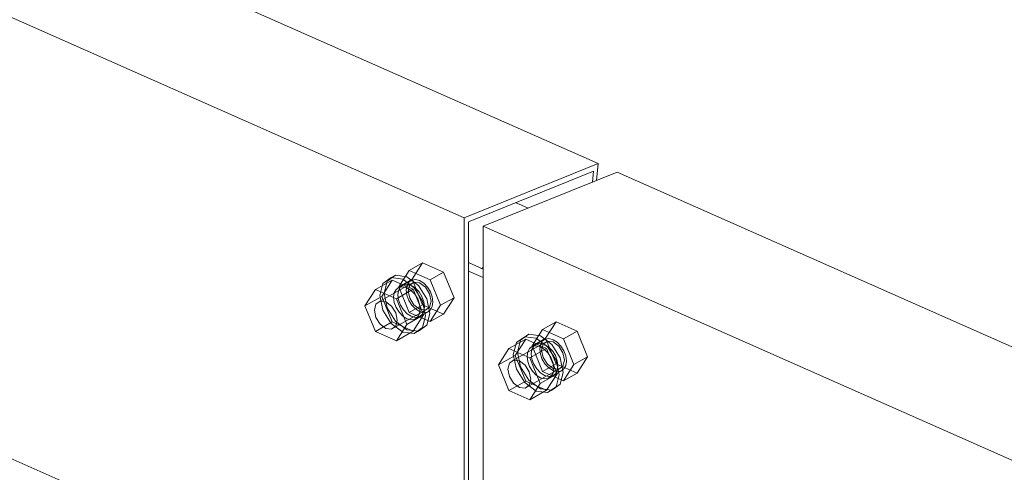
# Model space of a CAD drawing. Header units: millimetres. Extents: x -127 to 701, y 152 to 732.
# Tile 19 of 75: x 471.89 to 477.05, y 328.88 to 331.25. Entities that reach past the tile are written whole.
import ezdxf

# ---------------------------------------------------------------- set-up
doc = ezdxf.new("R2010")
doc.units = ezdxf.units.MM
doc.linetypes.add('XKITLINE00', pattern=[0])
doc.linetypes.add('XKITLINE02', pattern=[4, 2, -2])
doc.layers.add('Schrauben', color=7, linetype='Continuous', lineweight=0)
doc.layers.add('Teil', color=7, linetype='Continuous', lineweight=0)

msp = doc.modelspace()

# ---------------------------------------------------------------- linework, layer by layer
at = {"layer": 'Schrauben', "linetype": 'XKITLINE02', "lineweight": 0}
for p, q in [((473.9312, 329.9334), (473.8764, 329.848)), ((474.0018, 329.9734), (473.9312, 329.9334)), ((474.0407, 329.885), (473.9312, 329.9334)), ((473.9471, 329.8879), (474.0018, 329.9734)), ((474.0018, 329.9734), (474.1114, 329.9249)), ((473.9471, 329.8879), (473.8764, 329.848)), ((473.9007, 329.8581), (473.9448, 329.8831)), ((473.9294, 329.872), (473.9448, 329.8831)), ((473.9448, 329.8831), (473.9643, 329.886)), ((474.0018, 329.754), (473.9471, 329.8879)), ((473.9643, 329.886), (473.9859, 329.8804)), ((473.9859, 329.8804), (474.0075, 329.8668)), ((474.1114, 329.9249), (474.0407, 329.885)), ((474.0955, 329.7511), (474.0407, 329.885)), ((474.1114, 329.9249), (474.1662, 329.791)), ((473.8719, 329.8055), (473.8753, 329.8289)), ((473.8753, 329.8289), (473.8852, 329.8471)), ((473.9312, 329.7141), (473.8764, 329.848)), ((473.8786, 329.8456), (473.9007, 329.8581)), ((473.8852, 329.8471), (473.9007, 329.8581)), ((473.956, 329.8728), (473.8897, 329.8353)), ((473.9007, 329.8581), (473.9202, 329.861)), ((473.916, 329.8304), (473.9195, 329.8539)), ((473.9195, 329.804), (473.916, 329.8304)), ((473.9195, 329.8539), (473.9294, 329.872)), ((473.9202, 329.861), (473.9418, 329.8554)), ((473.926, 329.826), (473.934, 329.8571)), ((473.934, 329.7878), (473.926, 329.826)), ((473.934, 329.8571), (473.956, 329.8728)), ((473.9418, 329.8554), (473.9634, 329.8419)), ((473.956, 329.8728), (473.9859, 329.8688)), ((473.9634, 329.8419), (473.9828, 329.8218)), ((473.9859, 329.8688), (474.0159, 329.8463)), ((474.0075, 329.8668), (474.027, 329.8467)), ((474.0159, 329.8463), (474.0378, 329.8112)), ((474.027, 329.8467), (474.0425, 329.822)), ((473.8753, 329.779), (473.8719, 329.8055)), ((473.8852, 329.7521), (473.8753, 329.779)), ((473.9294, 329.777), (473.9195, 329.804)), ((473.9448, 329.7523), (473.9294, 329.777)), ((473.956, 329.7528), (473.934, 329.7878)), ((473.9828, 329.8218), (473.9983, 329.7971)), ((473.9983, 329.7971), (474.0082, 329.7701)), ((474.0378, 329.8112), (474.0459, 329.773)), ((474.0425, 329.822), (474.0524, 329.7951)), ((474.0524, 329.7951), (474.0558, 329.7686)), ((474.1662, 329.791), (474.0955, 329.7511)), ((474.1662, 329.791), (474.1114, 329.7055)), ((473.9007, 329.7273), (473.8852, 329.7521)), ((473.9202, 329.7072), (473.9007, 329.7273)), ((474.0018, 329.754), (473.9312, 329.7141)), ((473.9643, 329.7322), (473.9448, 329.7523)), ((474.0159, 329.7263), (473.9496, 329.6888)), ((473.9859, 329.7302), (473.956, 329.7528)), ((473.9859, 329.7187), (473.9643, 329.7322)), ((474.0159, 329.7263), (473.9859, 329.7302)), ((474.1114, 329.7055), (474.0018, 329.754)), ((474.0082, 329.7701), (474.0117, 329.7436)), ((474.0117, 329.7436), (474.0082, 329.7202)), ((474.0378, 329.7419), (474.0159, 329.7263)), ((474.0425, 329.727), (474.027, 329.716)), ((474.0459, 329.773), (474.0378, 329.7419)), ((474.0407, 329.6656), (474.0955, 329.7511)), ((474.0524, 329.7451), (474.0425, 329.727)), ((474.0558, 329.7686), (474.0524, 329.7451)), ((473.9418, 329.6937), (473.9202, 329.7072)), ((473.9312, 329.7141), (474.0407, 329.6656)), ((473.9634, 329.6881), (473.9418, 329.6937)), ((473.9608, 329.6785), (473.9828, 329.691)), ((473.9828, 329.691), (473.9634, 329.6881)), ((473.9828, 329.691), (474.027, 329.716)), ((473.9983, 329.702), (473.9828, 329.691)), ((474.0075, 329.7131), (473.9859, 329.7187)), ((474.0082, 329.7202), (473.9983, 329.702)), ((474.027, 329.716), (474.0075, 329.7131)), ((474.1114, 329.7055), (474.0407, 329.6656)), ((474.6302, 329.6242), (474.5754, 329.5388)), ((474.7009, 329.6642), (474.6302, 329.6242)), ((474.7397, 329.5758), (474.6302, 329.6242)), ((474.6461, 329.5787), (474.7009, 329.6642)), ((474.7009, 329.6642), (474.8104, 329.6157)), ((474.6461, 329.5787), (474.5754, 329.5388)), ((474.5997, 329.5489), (474.6439, 329.5739)), ((474.6284, 329.5628), (474.6439, 329.5739)), ((474.6439, 329.5739), (474.6634, 329.5767)), ((474.7009, 329.4448), (474.6461, 329.5787)), ((474.6634, 329.5767), (474.685, 329.5711)), ((474.685, 329.5711), (474.7066, 329.5576)), ((474.8104, 329.6157), (474.7397, 329.5758)), ((474.7945, 329.4418), (474.7397, 329.5758)), ((474.8104, 329.6157), (474.8652, 329.4818)), ((474.5709, 329.4963), (474.5743, 329.5197)), ((474.5743, 329.5197), (474.5842, 329.5379)), ((474.6302, 329.4048), (474.5754, 329.5388)), ((474.5776, 329.5364), (474.5997, 329.5489)), ((474.5842, 329.5379), (474.5997, 329.5489)), ((474.655, 329.5636), (474.5887, 329.5261)), ((474.5997, 329.5489), (474.6192, 329.5518)), ((474.6151, 329.5212), (474.6185, 329.5447)), ((474.6185, 329.4947), (474.6151, 329.5212)), ((474.6185, 329.5447), (474.6284, 329.5628)), ((474.6192, 329.5518), (474.6408, 329.5462)), ((474.625, 329.5168), (474.6331, 329.5479)), ((474.6331, 329.4786), (474.625, 329.5168)), ((474.6331, 329.5479), (474.655, 329.5636)), ((474.6408, 329.5462), (474.6624, 329.5327)), ((474.655, 329.5636), (474.685, 329.5596)), ((474.6624, 329.5327), (474.6819, 329.5126)), ((474.685, 329.5596), (474.7149, 329.537)), ((474.7066, 329.5576), (474.726, 329.5375)), ((474.7149, 329.537), (474.7368, 329.502)), ((474.726, 329.5375), (474.7415, 329.5128)), ((474.5743, 329.4698), (474.5709, 329.4963)), ((474.5842, 329.4428), (474.5743, 329.4698)), ((474.6284, 329.4678), (474.6185, 329.4947)), ((474.6439, 329.4431), (474.6284, 329.4678)), ((474.655, 329.4436), (474.6331, 329.4786)), ((474.6819, 329.5126), (474.6973, 329.4878)), ((474.6973, 329.4878), (474.7073, 329.4609)), ((474.7368, 329.502), (474.7449, 329.4638)), ((474.7415, 329.5128), (474.7514, 329.4859)), ((474.7514, 329.4859), (474.7549, 329.4594)), ((474.8652, 329.4818), (474.7945, 329.4418)), ((474.8652, 329.4818), (474.8104, 329.3963)), ((474.5997, 329.4181), (474.5842, 329.4428)), ((474.6192, 329.398), (474.5997, 329.4181)), ((474.7009, 329.4448), (474.6302, 329.4048)), ((474.6634, 329.423), (474.6439, 329.4431)), ((474.7149, 329.417), (474.6487, 329.3796)), ((474.685, 329.421), (474.655, 329.4436)), ((474.685, 329.4095), (474.6634, 329.423)), ((474.7149, 329.417), (474.685, 329.421)), ((474.8104, 329.3963), (474.7009, 329.4448)), ((474.7073, 329.4609), (474.7107, 329.4344)), ((474.7107, 329.4344), (474.7073, 329.4109)), ((474.7368, 329.4327), (474.7149, 329.417)), ((474.7415, 329.4178), (474.726, 329.4067)), ((474.7449, 329.4638), (474.7368, 329.4327)), ((474.7397, 329.3564), (474.7945, 329.4418)), ((474.7514, 329.4359), (474.7415, 329.4178)), ((474.7549, 329.4594), (474.7514, 329.4359)), ((474.6408, 329.3845), (474.6192, 329.398)), ((474.6302, 329.4048), (474.7397, 329.3564)), ((474.6624, 329.3789), (474.6408, 329.3845)), ((474.6598, 329.3693), (474.6819, 329.3818)), ((474.6819, 329.3818), (474.6624, 329.3789)), ((474.6819, 329.3818), (474.726, 329.4067)), ((474.6973, 329.3928), (474.6819, 329.3818)), ((474.7066, 329.4039), (474.685, 329.4095)), ((474.7073, 329.4109), (474.6973, 329.3928)), ((474.726, 329.4067), (474.7066, 329.4039)), ((474.8104, 329.3963), (474.7397, 329.3564))]:
    msp.add_line(p, q, dxfattribs=at)
at = {"layer": 'Schrauben', "linetype": 'XKITLINE00', "lineweight": 0}
for p, q in [((473.8428, 329.8835), (473.7545, 329.8336)), ((473.788, 329.7981), (473.8428, 329.8835)), ((473.8377, 329.8961), (473.7938, 329.8648)), ((473.8159, 329.8773), (473.8598, 329.9086)), ((473.8377, 329.8961), (473.8598, 329.9086)), ((473.8976, 329.8882), (473.8377, 329.8961)), ((473.8428, 329.8835), (473.9524, 329.8351)), ((473.8598, 329.9086), (473.9197, 329.9006)), ((473.9575, 329.8431), (473.8976, 329.8882)), ((473.9197, 329.9006), (473.9796, 329.8556)), ((473.7545, 329.8336), (473.6997, 329.7481)), ((473.864, 329.7851), (473.7545, 329.8336)), ((473.7938, 329.8648), (473.7778, 329.8026)), ((473.8897, 329.8353), (473.7793, 329.7729)), ((473.7998, 329.8151), (473.8159, 329.8773)), ((473.8631, 329.8346), (473.8532, 329.8165)), ((473.8786, 329.8456), (473.8631, 329.8346)), ((473.9524, 329.8351), (473.864, 329.7851)), ((473.8981, 329.8485), (473.8786, 329.8456)), ((473.9197, 329.8429), (473.8981, 329.8485)), ((473.9413, 329.8294), (473.9197, 329.8429)), ((473.9608, 329.8093), (473.9413, 329.8294)), ((473.9524, 329.8351), (474.0071, 329.7011)), ((474.0014, 329.773), (473.9575, 329.8431)), ((473.9796, 329.8556), (474.0235, 329.7854)), ((473.788, 329.7981), (473.6997, 329.7481)), ((473.7778, 329.8026), (473.7938, 329.7262)), ((473.8428, 329.6641), (473.788, 329.7981)), ((473.8159, 329.7387), (473.7998, 329.8151)), ((473.8532, 329.8165), (473.8498, 329.793)), ((473.8498, 329.793), (473.8532, 329.7665)), ((473.9188, 329.6512), (473.864, 329.7851)), ((473.9762, 329.7846), (473.9608, 329.8093)), ((473.9862, 329.7576), (473.9762, 329.7846)), ((474.0235, 329.7854), (474.0395, 329.7091)), ((473.7545, 329.6142), (473.6997, 329.7481)), ((473.7573, 329.7573), (473.7493, 329.7262)), ((473.7493, 329.7262), (473.7573, 329.688)), ((473.7793, 329.7729), (473.7573, 329.7573)), ((473.8092, 329.7689), (473.7793, 329.7729)), ((473.7938, 329.7262), (473.8377, 329.6561)), ((473.8392, 329.7464), (473.8092, 329.7689)), ((473.8598, 329.6686), (473.8159, 329.7387)), ((473.8611, 329.7113), (473.8392, 329.7464)), ((473.8532, 329.7665), (473.8631, 329.7396)), ((473.8631, 329.7396), (473.8786, 329.7149)), ((473.9896, 329.7312), (473.9862, 329.7576)), ((473.9862, 329.7077), (473.9896, 329.7312)), ((474.0174, 329.6966), (474.0014, 329.773)), ((473.7573, 329.688), (473.7793, 329.6529)), ((473.9496, 329.6888), (473.8392, 329.6264)), ((473.8692, 329.6732), (473.8611, 329.7113)), ((473.8611, 329.6421), (473.8692, 329.6732)), ((473.8786, 329.7149), (473.8981, 329.6948)), ((473.8981, 329.6948), (473.9197, 329.6812)), ((474.0071, 329.7011), (473.9188, 329.6512)), ((473.9197, 329.6812), (473.9413, 329.6756)), ((473.9413, 329.6756), (473.9608, 329.6785)), ((474.0071, 329.7011), (473.9524, 329.6157)), ((473.9608, 329.6785), (473.9762, 329.6895)), ((473.9762, 329.6895), (473.9862, 329.7077)), ((474.0014, 329.6344), (474.0174, 329.6966)), ((474.0395, 329.7091), (474.0235, 329.6469)), ((473.8428, 329.6641), (473.7545, 329.6142)), ((473.7793, 329.6529), (473.8092, 329.6304)), ((473.8092, 329.6304), (473.8392, 329.6264)), ((473.8377, 329.6561), (473.8976, 329.611)), ((473.8392, 329.6264), (473.8611, 329.6421)), ((473.9524, 329.6157), (473.8428, 329.6641)), ((473.9197, 329.6235), (473.8598, 329.6686)), ((473.864, 329.5657), (473.9188, 329.6512)), ((473.9796, 329.6156), (473.9197, 329.6235)), ((473.9575, 329.6031), (474.0014, 329.6344)), ((474.0235, 329.6469), (473.9796, 329.6156)), ((473.7545, 329.6142), (473.864, 329.5657)), ((473.9524, 329.6157), (473.864, 329.5657)), ((473.8976, 329.611), (473.9575, 329.6031)), ((473.9575, 329.6031), (473.9796, 329.6156)), ((474.5418, 329.5743), (474.4535, 329.5244)), ((474.4871, 329.4888), (474.5418, 329.5743)), ((474.5367, 329.5869), (474.4928, 329.5556)), ((474.4989, 329.5059), (474.5149, 329.568)), ((474.5149, 329.568), (474.5588, 329.5994)), ((474.5367, 329.5869), (474.5588, 329.5994)), ((474.5966, 329.5789), (474.5367, 329.5869)), ((474.5418, 329.5743), (474.6514, 329.5258)), ((474.5588, 329.5994), (474.6187, 329.5914)), ((474.6565, 329.5339), (474.5966, 329.5789)), ((474.6187, 329.5914), (474.6786, 329.5463)), ((474.4535, 329.5244), (474.3987, 329.4389)), ((474.563, 329.4759), (474.4535, 329.5244)), ((474.4928, 329.5556), (474.4768, 329.4934)), ((474.5887, 329.5261), (474.4783, 329.4637)), ((474.5621, 329.5254), (474.5522, 329.5072)), ((474.5776, 329.5364), (474.5621, 329.5254)), ((474.6514, 329.5258), (474.563, 329.4759)), ((474.5971, 329.5393), (474.5776, 329.5364)), ((474.6187, 329.5337), (474.5971, 329.5393)), ((474.6403, 329.5202), (474.6187, 329.5337)), ((474.6598, 329.5001), (474.6403, 329.5202)), ((474.6514, 329.5258), (474.7062, 329.3919)), ((474.7004, 329.4637), (474.6565, 329.5339)), ((474.6786, 329.5463), (474.7225, 329.4762)), ((474.4871, 329.4888), (474.3987, 329.4389)), ((474.4768, 329.4934), (474.4928, 329.417)), ((474.5418, 329.3549), (474.4871, 329.4888)), ((474.5149, 329.4295), (474.4989, 329.5059)), ((474.5522, 329.5072), (474.5488, 329.4838)), ((474.5488, 329.4838), (474.5522, 329.4573)), ((474.6178, 329.342), (474.563, 329.4759)), ((474.6753, 329.4753), (474.6598, 329.5001)), ((474.6852, 329.4484), (474.6753, 329.4753)), ((474.7225, 329.4762), (474.7385, 329.3998)), ((474.4535, 329.305), (474.3987, 329.4389)), ((474.4564, 329.448), (474.4483, 329.4169)), ((474.4483, 329.4169), (474.4564, 329.3788)), ((474.4783, 329.4637), (474.4564, 329.448)), ((474.5083, 329.4597), (474.4783, 329.4637)), ((474.4928, 329.417), (474.5367, 329.3469)), ((474.5382, 329.4372), (474.5083, 329.4597)), ((474.5588, 329.3594), (474.5149, 329.4295)), ((474.5602, 329.4021), (474.5382, 329.4372)), ((474.5522, 329.4573), (474.5621, 329.4304)), ((474.5621, 329.4304), (474.5776, 329.4056)), ((474.6886, 329.4219), (474.6852, 329.4484)), ((474.6852, 329.3985), (474.6886, 329.4219)), ((474.7164, 329.3874), (474.7004, 329.4637)), ((474.4564, 329.3788), (474.4783, 329.3437)), ((474.6487, 329.3796), (474.5382, 329.3172)), ((474.5682, 329.3639), (474.5602, 329.4021)), ((474.5602, 329.3328), (474.5682, 329.3639)), ((474.5776, 329.4056), (474.5971, 329.3855)), ((474.5971, 329.3855), (474.6187, 329.372)), ((474.7062, 329.3919), (474.6178, 329.342)), ((474.6187, 329.372), (474.6403, 329.3664)), ((474.6403, 329.3664), (474.6598, 329.3693)), ((474.7062, 329.3919), (474.6514, 329.3064)), ((474.6598, 329.3693), (474.6753, 329.3803)), ((474.6753, 329.3803), (474.6852, 329.3985)), ((474.7004, 329.3252), (474.7164, 329.3874)), ((474.7385, 329.3998), (474.7225, 329.3377)), ((474.5418, 329.3549), (474.4535, 329.305)), ((474.4783, 329.3437), (474.5083, 329.3212)), ((474.5083, 329.3212), (474.5382, 329.3172)), ((474.5367, 329.3469), (474.5966, 329.3018)), ((474.5382, 329.3172), (474.5602, 329.3328)), ((474.6514, 329.3064), (474.5418, 329.3549)), ((474.6187, 329.3143), (474.5588, 329.3594)), ((474.563, 329.2565), (474.6178, 329.342)), ((474.6786, 329.3063), (474.6187, 329.3143)), ((474.6565, 329.2939), (474.7004, 329.3252)), ((474.7225, 329.3377), (474.6786, 329.3063)), ((474.4535, 329.305), (474.563, 329.2565)), ((474.6514, 329.3064), (474.563, 329.2565)), ((474.5966, 329.3018), (474.6565, 329.2939)), ((474.6565, 329.2939), (474.6786, 329.3063))]:
    msp.add_line(p, q, dxfattribs=at)
at = {"layer": 'Teil', "linetype": 'XKITLINE00', "lineweight": 0}
for p, q in [((443.9639, 344.1869), (474.9208, 330.4927)), ((443.744, 343.6899), (474.2193, 330.2088)), ((442.8896, 341.7585), (474.2193, 327.8994)), ((474.2193, 330.2088), (474.9208, 330.4927)), ((474.8962, 330.4537), (474.2413, 330.1887)), ((474.3191, 330.1646), (475.0206, 330.4485)), ((474.891, 330.3961), (474.8962, 330.4537)), ((474.9208, 330.4927), (474.913, 330.4049)), ((475.0206, 330.4485), (487.6965, 324.8412)), ((474.4889, 330.2888), (474.5544, 330.2598)), ((474.2193, 330.2088), (474.2193, 327.8994)), ((474.2413, 330.1887), (474.2413, 327.9408)), ((474.3191, 327.8552), (474.3191, 330.1646)), ((474.3191, 330.1646), (529.8994, 305.578)), ((474.2413, 329.9752), (474.3191, 329.9408)), ((474.2413, 329.9307), (474.3191, 329.8963)), ((474.3105, 329.9446), (474.3191, 329.9495)), ((474.3191, 329.9408), (474.3105, 329.9446))]:
    msp.add_line(p, q, dxfattribs=at)

doc.saveas('drawing.dxf')
